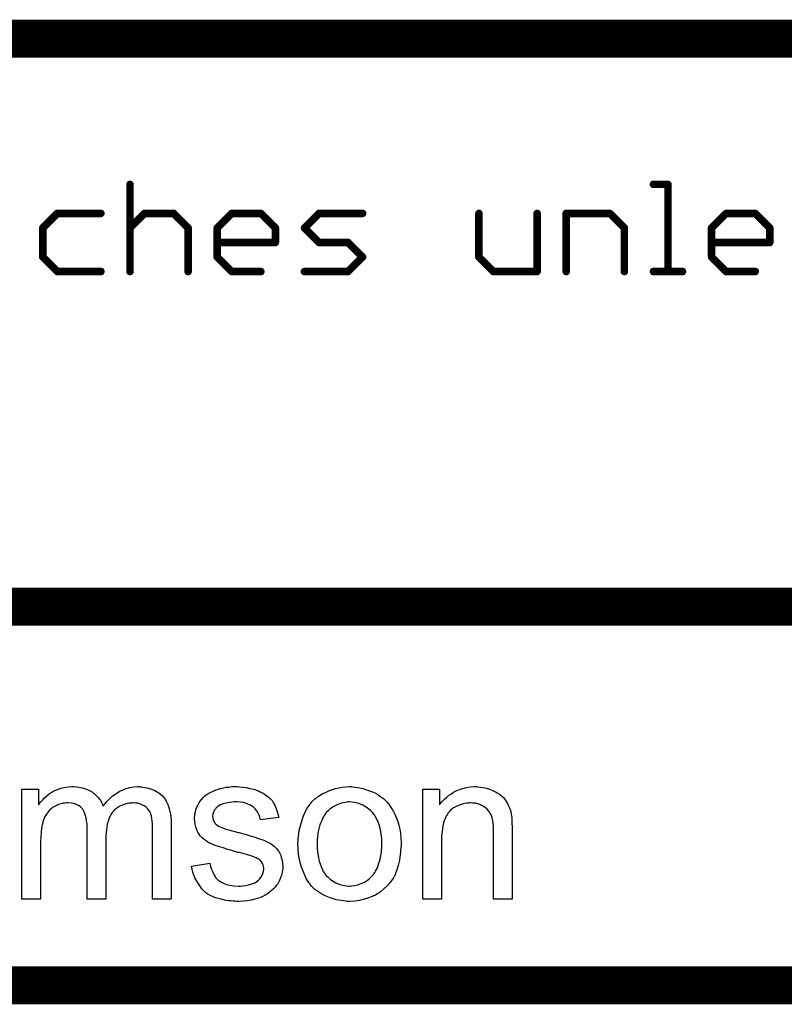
# Model space of a CAD drawing. Extents: x -1.6 to 9, y -2.8 to 5.2.
# Tile 51 of 197: x 5.467 to 5.87, y -2.81 to -2.29. Entities that reach past the tile are written whole.
import ezdxf

# ---------------------------------------------------------------- set-up
doc = ezdxf.new("R2010")
doc.units = 0
doc.layers.get('0').update_dxf_attribs({"linetype": 'CONTINUOUS'})
doc.layers.add('dfn6-15-57-c_document', color=1, linetype='CONTINUOUS')

# ---------------------------------------------------------------- blocks, each defined once
blk = doc.blocks.new('D32')
at = {"const_width": 0.001}
blk.add_lwpolyline([(-0.0005, 0, 1), (0.0005, 0, 1)], format="xyb", close=True, dxfattribs=at)
blk = doc.blocks.new('D34')
at = {"const_width": 0.002}
blk.add_lwpolyline([(-0.001, 0, 1), (0.001, 0, 1)], format="xyb", close=True, dxfattribs=at)

msp = doc.modelspace()

# ---------------------------------------------------------------- linework, layer by layer
at = {"layer": 'dfn6-15-57-c_document', "color": 1}
for points, const_width in [([(4.545, -2.3), (6.345, -2.3)], 0.02), ([(5.524765, -2.423), (5.524765, -2.376961)], 0.004), ([(5.525765, -2.376961), (5.525765, -2.376961)], 0.002), ([(5.525765, -2.376961), (5.525765, -2.376961)], 0.002), ([(5.801001, -2.376961), (5.808674, -2.376961)], 0.004), ([(5.801001, -2.375961), (5.801001, -2.375961)], 0.002), ([(5.801001, -2.375961), (5.801001, -2.375961)], 0.002), ([(5.808674, -2.423), (5.808674, -2.376961)], 0.004), ([(5.809674, -2.376961), (5.809674, -2.376961)], 0.002), ([(5.809674, -2.376961), (5.809674, -2.376961)], 0.002), ([(5.808674, -2.377961), (5.808674, -2.377961)], 0.002), ([(5.808674, -2.377961), (5.808674, -2.377961)], 0.002), ([(5.478726, -2.39998), (5.486399, -2.392307)], 0.004), ([(5.486399, -2.392307), (5.509419, -2.392307)], 0.004), ([(5.486399, -2.391307), (5.486399, -2.391307)], 0.002), ([(5.486399, -2.391307), (5.486399, -2.391307)], 0.002), ([(5.524765, -2.39998), (5.532438, -2.392307)], 0.004), ([(5.532438, -2.392307), (5.547785, -2.392307)], 0.004), ([(5.532438, -2.391307), (5.532438, -2.391307)], 0.002), ([(5.532438, -2.391307), (5.532438, -2.391307)], 0.002), ([(5.547785, -2.392307), (5.555458, -2.39998)], 0.004), ([(5.548492, -2.3916), (5.548492, -2.3916)], 0.002), ([(5.548492, -2.3916), (5.548492, -2.3916)], 0.002), ([(5.570804, -2.39998), (5.578477, -2.392307)], 0.004), ([(5.578477, -2.392307), (5.593824, -2.392307)], 0.004), ([(5.578477, -2.391307), (5.578477, -2.391307)], 0.002), ([(5.578477, -2.391307), (5.578477, -2.391307)], 0.002), ([(5.593824, -2.392307), (5.601497, -2.39998)], 0.004), ([(5.594531, -2.3916), (5.594531, -2.3916)], 0.002), ([(5.594531, -2.3916), (5.594531, -2.3916)], 0.002), ([(5.616844, -2.39998), (5.624517, -2.392307)], 0.004), ([(5.624517, -2.392307), (5.647536, -2.392307)], 0.004), ([(5.624517, -2.391307), (5.624517, -2.391307)], 0.002), ([(5.624517, -2.391307), (5.624517, -2.391307)], 0.002), ([(5.708922, -2.415327), (5.708922, -2.392307)], 0.004), ([(5.709922, -2.392307), (5.709922, -2.392307)], 0.002), ([(5.709922, -2.392307), (5.709922, -2.392307)], 0.002), ([(5.739615, -2.423), (5.739615, -2.392307)], 0.004), ([(5.740615, -2.392307), (5.740615, -2.392307)], 0.002), ([(5.740615, -2.392307), (5.740615, -2.392307)], 0.002), ([(5.754961, -2.392307), (5.777981, -2.392307)], 0.004), ([(5.754961, -2.423), (5.754961, -2.392307)], 0.004), ([(5.754961, -2.391307), (5.754961, -2.391307)], 0.002), ([(5.754961, -2.391307), (5.754961, -2.391307)], 0.002), ([(5.755961, -2.392307), (5.755961, -2.392307)], 0.002), ([(5.755961, -2.392307), (5.755961, -2.392307)], 0.002), ([(5.777981, -2.392307), (5.785654, -2.39998)], 0.004), ([(5.778688, -2.3916), (5.778688, -2.3916)], 0.002), ([(5.778688, -2.3916), (5.778688, -2.3916)], 0.002), ([(5.831693, -2.39998), (5.839367, -2.392307)], 0.004), ([(5.839367, -2.392307), (5.854713, -2.392307)], 0.004), ([(5.839367, -2.391307), (5.839367, -2.391307)], 0.002), ([(5.839367, -2.391307), (5.839367, -2.391307)], 0.002), ([(5.854713, -2.392307), (5.862386, -2.39998)], 0.004), ([(5.85542, -2.3916), (5.85542, -2.3916)], 0.002), ([(5.85542, -2.3916), (5.85542, -2.3916)], 0.002), ([(5.487106, -2.393014), (5.487106, -2.393014)], 0.002), ([(5.487106, -2.393014), (5.487106, -2.393014)], 0.002), ([(5.509419, -2.393307), (5.509419, -2.393307)], 0.002), ([(5.509419, -2.393307), (5.509419, -2.393307)], 0.002), ([(5.533145, -2.393014), (5.533145, -2.393014)], 0.002), ([(5.533145, -2.393014), (5.533145, -2.393014)], 0.002), ([(5.547785, -2.393307), (5.547785, -2.393307)], 0.002), ([(5.547785, -2.393307), (5.547785, -2.393307)], 0.002), ([(5.579185, -2.393014), (5.579185, -2.393014)], 0.002), ([(5.579185, -2.393014), (5.579185, -2.393014)], 0.002), ([(5.593824, -2.393307), (5.593824, -2.393307)], 0.002), ([(5.593824, -2.393307), (5.593824, -2.393307)], 0.002), ([(5.625224, -2.393014), (5.625224, -2.393014)], 0.002), ([(5.625224, -2.393014), (5.625224, -2.393014)], 0.002), ([(5.647536, -2.393307), (5.647536, -2.393307)], 0.002), ([(5.647536, -2.393307), (5.647536, -2.393307)], 0.002), ([(5.777981, -2.393307), (5.777981, -2.393307)], 0.002), ([(5.777981, -2.393307), (5.777981, -2.393307)], 0.002), ([(5.840074, -2.393014), (5.840074, -2.393014)], 0.002), ([(5.840074, -2.393014), (5.840074, -2.393014)], 0.002), ([(5.854713, -2.393307), (5.854713, -2.393307)], 0.002), ([(5.854713, -2.393307), (5.854713, -2.393307)], 0.002), ([(5.478726, -2.415327), (5.478726, -2.39998)], 0.004), ([(5.478019, -2.399273), (5.478019, -2.399273)], 0.002), ([(5.478019, -2.399273), (5.478019, -2.399273)], 0.002), ([(5.479726, -2.39998), (5.479726, -2.39998)], 0.002), ([(5.479726, -2.39998), (5.479726, -2.39998)], 0.002), ([(5.524058, -2.399273), (5.524058, -2.399273)], 0.002), ([(5.524058, -2.399273), (5.524058, -2.399273)], 0.002), ([(5.555458, -2.423), (5.555458, -2.39998)], 0.004), ([(5.554751, -2.400688), (5.554751, -2.400688)], 0.002), ([(5.554751, -2.400688), (5.554751, -2.400688)], 0.002), ([(5.556458, -2.39998), (5.556458, -2.39998)], 0.002), ([(5.556458, -2.39998), (5.556458, -2.39998)], 0.002), ([(5.570804, -2.415327), (5.570804, -2.39998)], 0.004), ([(5.570097, -2.399273), (5.570097, -2.399273)], 0.002), ([(5.570097, -2.399273), (5.570097, -2.399273)], 0.002), ([(5.571804, -2.39998), (5.571804, -2.39998)], 0.002), ([(5.571804, -2.39998), (5.571804, -2.39998)], 0.002), ([(5.601497, -2.407654), (5.601497, -2.39998)], 0.004), ([(5.60079, -2.400688), (5.60079, -2.400688)], 0.002), ([(5.60079, -2.400688), (5.60079, -2.400688)], 0.002), ([(5.602497, -2.39998), (5.602497, -2.39998)], 0.002), ([(5.602497, -2.39998), (5.602497, -2.39998)], 0.002), ([(5.616844, -2.39998), (5.624517, -2.407654)], 0.004), ([(5.616137, -2.399273), (5.616137, -2.399273)], 0.002), ([(5.616137, -2.399273), (5.616137, -2.399273)], 0.002), ([(5.617551, -2.399273), (5.617551, -2.399273)], 0.002), ([(5.617551, -2.399273), (5.617551, -2.399273)], 0.002), ([(5.785654, -2.423), (5.785654, -2.39998)], 0.004), ([(5.784947, -2.400688), (5.784947, -2.400688)], 0.002), ([(5.784947, -2.400688), (5.784947, -2.400688)], 0.002), ([(5.786654, -2.39998), (5.786654, -2.39998)], 0.002), ([(5.786654, -2.39998), (5.786654, -2.39998)], 0.002), ([(5.831693, -2.415327), (5.831693, -2.39998)], 0.004), ([(5.830986, -2.399273), (5.830986, -2.399273)], 0.002), ([(5.830986, -2.399273), (5.830986, -2.399273)], 0.002), ([(5.832693, -2.39998), (5.832693, -2.39998)], 0.002), ([(5.832693, -2.39998), (5.832693, -2.39998)], 0.002), ([(5.862386, -2.407654), (5.862386, -2.39998)], 0.004), ([(5.861679, -2.400688), (5.861679, -2.400688)], 0.002), ([(5.861679, -2.400688), (5.861679, -2.400688)], 0.002), ([(5.863386, -2.39998), (5.863386, -2.39998)], 0.002), ([(5.863386, -2.39998), (5.863386, -2.39998)], 0.002), ([(5.570804, -2.407654), (5.601497, -2.407654)], 0.004), ([(5.570804, -2.406654), (5.570804, -2.406654)], 0.002), ([(5.570804, -2.406654), (5.570804, -2.406654)], 0.002), ([(5.600497, -2.407654), (5.600497, -2.407654)], 0.002), ([(5.600497, -2.407654), (5.600497, -2.407654)], 0.002), ([(5.624517, -2.407654), (5.639863, -2.407654)], 0.004), ([(5.62381, -2.408361), (5.62381, -2.408361)], 0.002), ([(5.62381, -2.408361), (5.62381, -2.408361)], 0.002), ([(5.624517, -2.406654), (5.624517, -2.406654)], 0.002), ([(5.624517, -2.406654), (5.624517, -2.406654)], 0.002), ([(5.639863, -2.407654), (5.647536, -2.415327)], 0.004), ([(5.64057, -2.406947), (5.64057, -2.406947)], 0.002), ([(5.64057, -2.406947), (5.64057, -2.406947)], 0.002), ([(5.831693, -2.407654), (5.862386, -2.407654)], 0.004), ([(5.831693, -2.406654), (5.831693, -2.406654)], 0.002), ([(5.831693, -2.406654), (5.831693, -2.406654)], 0.002), ([(5.861386, -2.407654), (5.861386, -2.407654)], 0.002), ([(5.861386, -2.407654), (5.861386, -2.407654)], 0.002), ([(5.601497, -2.408654), (5.601497, -2.408654)], 0.002), ([(5.601497, -2.408654), (5.601497, -2.408654)], 0.002), ([(5.639863, -2.408654), (5.639863, -2.408654)], 0.002), ([(5.639863, -2.408654), (5.639863, -2.408654)], 0.002), ([(5.862386, -2.408654), (5.862386, -2.408654)], 0.002), ([(5.862386, -2.408654), (5.862386, -2.408654)], 0.002), ([(5.478726, -2.415327), (5.486399, -2.423)], 0.004), ([(5.477726, -2.415327), (5.477726, -2.415327)], 0.002), ([(5.477726, -2.415327), (5.477726, -2.415327)], 0.002), ([(5.479433, -2.41462), (5.479433, -2.41462)], 0.002), ([(5.479433, -2.41462), (5.479433, -2.41462)], 0.002), ([(5.570804, -2.415327), (5.578477, -2.423)], 0.004), ([(5.569804, -2.415327), (5.569804, -2.415327)], 0.002), ([(5.569804, -2.415327), (5.569804, -2.415327)], 0.002), ([(5.571511, -2.41462), (5.571511, -2.41462)], 0.002), ([(5.571511, -2.41462), (5.571511, -2.41462)], 0.002), ([(5.639863, -2.423), (5.647536, -2.415327)], 0.004), ([(5.646829, -2.416034), (5.646829, -2.416034)], 0.002), ([(5.646829, -2.416034), (5.646829, -2.416034)], 0.002), ([(5.648244, -2.416034), (5.648244, -2.416034)], 0.002), ([(5.648244, -2.416034), (5.648244, -2.416034)], 0.002), ([(5.708922, -2.415327), (5.716595, -2.423)], 0.004), ([(5.707922, -2.415327), (5.707922, -2.415327)], 0.002), ([(5.707922, -2.415327), (5.707922, -2.415327)], 0.002), ([(5.709629, -2.41462), (5.709629, -2.41462)], 0.002), ([(5.709629, -2.41462), (5.709629, -2.41462)], 0.002), ([(5.831693, -2.415327), (5.839367, -2.423)], 0.004), ([(5.830693, -2.415327), (5.830693, -2.415327)], 0.002), ([(5.830693, -2.415327), (5.830693, -2.415327)], 0.002), ([(5.832401, -2.41462), (5.832401, -2.41462)], 0.002), ([(5.832401, -2.41462), (5.832401, -2.41462)], 0.002), ([(5.486399, -2.423), (5.509419, -2.423)], 0.004), ([(5.485692, -2.423707), (5.485692, -2.423707)], 0.002), ([(5.485692, -2.423707), (5.485692, -2.423707)], 0.002), ([(5.486399, -2.422), (5.486399, -2.422)], 0.002), ([(5.486399, -2.422), (5.486399, -2.422)], 0.002), ([(5.509419, -2.424), (5.509419, -2.424)], 0.002), ([(5.509419, -2.424), (5.509419, -2.424)], 0.002), ([(5.523765, -2.423), (5.523765, -2.423)], 0.002), ([(5.523765, -2.423), (5.523765, -2.423)], 0.002), ([(5.554458, -2.423), (5.554458, -2.423)], 0.002), ([(5.554458, -2.423), (5.554458, -2.423)], 0.002), ([(5.578477, -2.423), (5.593824, -2.423)], 0.004), ([(5.57777, -2.423707), (5.57777, -2.423707)], 0.002), ([(5.57777, -2.423707), (5.57777, -2.423707)], 0.002), ([(5.578477, -2.422), (5.578477, -2.422)], 0.002), ([(5.578477, -2.422), (5.578477, -2.422)], 0.002), ([(5.593824, -2.424), (5.593824, -2.424)], 0.002), ([(5.593824, -2.424), (5.593824, -2.424)], 0.002), ([(5.616844, -2.423), (5.639863, -2.423)], 0.004), ([(5.616844, -2.422), (5.616844, -2.422)], 0.002), ([(5.616844, -2.422), (5.616844, -2.422)], 0.002), ([(5.639156, -2.422293), (5.639156, -2.422293)], 0.002), ([(5.639156, -2.422293), (5.639156, -2.422293)], 0.002), ([(5.639863, -2.424), (5.639863, -2.424)], 0.002), ([(5.639863, -2.424), (5.639863, -2.424)], 0.002), ([(5.716595, -2.423), (5.739615, -2.423)], 0.004), ([(5.715888, -2.423707), (5.715888, -2.423707)], 0.002), ([(5.715888, -2.423707), (5.715888, -2.423707)], 0.002), ([(5.716595, -2.422), (5.716595, -2.422)], 0.002), ([(5.716595, -2.422), (5.716595, -2.422)], 0.002), ([(5.738615, -2.423), (5.738615, -2.423)], 0.002), ([(5.738615, -2.423), (5.738615, -2.423)], 0.002), ([(5.739615, -2.424), (5.739615, -2.424)], 0.002), ([(5.739615, -2.424), (5.739615, -2.424)], 0.002), ([(5.753961, -2.423), (5.753961, -2.423)], 0.002), ([(5.753961, -2.423), (5.753961, -2.423)], 0.002), ([(5.784654, -2.423), (5.784654, -2.423)], 0.002), ([(5.784654, -2.423), (5.784654, -2.423)], 0.002), ([(5.801001, -2.423), (5.816347, -2.423)], 0.004), ([(5.801001, -2.422), (5.801001, -2.422)], 0.002), ([(5.801001, -2.422), (5.801001, -2.422)], 0.002), ([(5.807674, -2.423), (5.807674, -2.423)], 0.002), ([(5.807674, -2.423), (5.807674, -2.423)], 0.002), ([(5.816347, -2.424), (5.816347, -2.424)], 0.002), ([(5.816347, -2.424), (5.816347, -2.424)], 0.002), ([(5.839367, -2.423), (5.854713, -2.423)], 0.004), ([(5.838659, -2.423707), (5.838659, -2.423707)], 0.002), ([(5.838659, -2.423707), (5.838659, -2.423707)], 0.002), ([(5.839367, -2.422), (5.839367, -2.422)], 0.002), ([(5.839367, -2.422), (5.839367, -2.422)], 0.002), ([(5.854713, -2.424), (5.854713, -2.424)], 0.002), ([(5.854713, -2.424), (5.854713, -2.424)], 0.002), ([(4.565, -2.6), (6.345, -2.6)], 0.02), ([(4.545, -2.8), (6.345, -2.8)], 0.02)]:
    msp.add_lwpolyline(points, dxfattribs=dict(at, const_width=const_width))
at = {"layer": 'dfn6-15-57-c_document', "color": 1, "const_width": 0.002}
for points in [[(5.525765, -2.376961, 1), (5.523765, -2.376961)], [(5.801001, -2.375961, 1), (5.801001, -2.377961)], [(5.809674, -2.376961, 1), (5.807674, -2.376961)], [(5.808674, -2.377961, 1), (5.808674, -2.375961)], [(5.486399, -2.391307, 1), (5.486399, -2.393307)], [(5.487106, -2.393014, 1), (5.485692, -2.3916)], [(5.509419, -2.393307, 1), (5.509419, -2.391307)], [(5.532438, -2.391307, 1), (5.532438, -2.393307)], [(5.533145, -2.393014, 1), (5.531731, -2.3916)], [(5.548492, -2.3916, 1), (5.547078, -2.393014)], [(5.547785, -2.393307, 1), (5.547785, -2.391307)], [(5.578477, -2.391307, 1), (5.578477, -2.393307)], [(5.579185, -2.393014, 0.999854), (5.57777, -2.3916)], [(5.594531, -2.3916, 1), (5.593117, -2.393014)], [(5.593824, -2.393307, 1), (5.593824, -2.391307)], [(5.624517, -2.391307, 1), (5.624517, -2.393307)], [(5.625224, -2.393014, 1), (5.62381, -2.3916)], [(5.647536, -2.393307, 1), (5.647536, -2.391307)], [(5.709922, -2.392307, 1), (5.707922, -2.392307)], [(5.740615, -2.392307, 1), (5.738615, -2.392307)], [(5.755961, -2.392307, 1), (5.753961, -2.392307)], [(5.754961, -2.391307, 1), (5.754961, -2.393307)], [(5.778688, -2.3916, 1), (5.777274, -2.393014)], [(5.777981, -2.393307, 1), (5.777981, -2.391307)], [(5.839367, -2.391307, 1), (5.839367, -2.393307)], [(5.840074, -2.393014, 0.999854), (5.838659, -2.3916)], [(5.85542, -2.3916, 1), (5.854006, -2.393014)], [(5.854713, -2.393307, 1), (5.854713, -2.391307)], [(5.478019, -2.399273, 1.000854), (5.479433, -2.400688)], [(5.479726, -2.39998, 1), (5.477726, -2.39998)], [(5.524058, -2.399273, 1.000854), (5.525472, -2.400688)], [(5.556458, -2.39998, 1), (5.554458, -2.39998)], [(5.554751, -2.400688, 0.999854), (5.556165, -2.399273)], [(5.570097, -2.399273, 1.000854), (5.571511, -2.400688)], [(5.571804, -2.39998, 1), (5.569804, -2.39998)], [(5.602497, -2.39998, 1), (5.600497, -2.39998)], [(5.60079, -2.400688, 0.999854), (5.602204, -2.399273)], [(5.616137, -2.399273, 1.000854), (5.617551, -2.400688)], [(5.617551, -2.399273, 0.999854), (5.616137, -2.400688)], [(5.786654, -2.39998, 1), (5.784654, -2.39998)], [(5.784947, -2.400688, 0.999854), (5.786361, -2.399273)], [(5.832693, -2.39998, 1), (5.830693, -2.39998)], [(5.830986, -2.399273, 1), (5.832401, -2.400688)], [(5.863386, -2.39998, 1), (5.861386, -2.39998)], [(5.861679, -2.400688, 0.999854), (5.863093, -2.399273)], [(5.570804, -2.406654, 1), (5.570804, -2.408654)], [(5.600497, -2.407654, 1), (5.602497, -2.407654)], [(5.601497, -2.408654, 1), (5.601497, -2.406654)], [(5.624517, -2.406654, 1), (5.624517, -2.408654)], [(5.62381, -2.408361, 1), (5.625224, -2.406947)], [(5.64057, -2.406947, 1), (5.639156, -2.408361)], [(5.639863, -2.408654, 1), (5.639863, -2.406654)], [(5.831693, -2.406654, 1), (5.831693, -2.408654)], [(5.861386, -2.407654, 1), (5.863386, -2.407654)], [(5.862386, -2.408654, 1), (5.862386, -2.406654)], [(5.479433, -2.41462, 1), (5.478019, -2.416034)], [(5.477726, -2.415327, 1), (5.479726, -2.415327)], [(5.571511, -2.41462, 1), (5.570097, -2.416034)], [(5.569804, -2.415327, 1), (5.571804, -2.415327)], [(5.648244, -2.416034, 0.999854), (5.646829, -2.41462)], [(5.646829, -2.416034, 1.000854), (5.648244, -2.41462)], [(5.709629, -2.41462, 1), (5.708215, -2.416034)], [(5.707922, -2.415327, 1), (5.709922, -2.415327)], [(5.832401, -2.41462, 1.000854), (5.830986, -2.416034)], [(5.830693, -2.415327, 1), (5.832693, -2.415327)], [(5.486399, -2.422, 1), (5.486399, -2.424)], [(5.485692, -2.423707, 1), (5.487106, -2.422293)], [(5.509419, -2.424, 1), (5.509419, -2.422)], [(5.523765, -2.423, 1), (5.525765, -2.423)], [(5.554458, -2.423, 1), (5.556458, -2.423)], [(5.578477, -2.422, 1), (5.578477, -2.424)], [(5.57777, -2.423707, 1.000854), (5.579185, -2.422293)], [(5.593824, -2.424, 1), (5.593824, -2.422)], [(5.616844, -2.422, 1), (5.616844, -2.424)], [(5.639156, -2.422293, 1), (5.64057, -2.423707)], [(5.639863, -2.424, 1), (5.639863, -2.422)], [(5.716595, -2.422, 1), (5.716595, -2.424)], [(5.715888, -2.423707, 1), (5.717302, -2.422293)], [(5.738615, -2.423, 1), (5.740615, -2.423)], [(5.739615, -2.424, 1), (5.739615, -2.422)], [(5.753961, -2.423, 1), (5.755961, -2.423)], [(5.784654, -2.423, 1), (5.786654, -2.423)], [(5.801001, -2.422, 1), (5.801001, -2.424)], [(5.807674, -2.423, 1), (5.809674, -2.423)], [(5.816347, -2.424, 1), (5.816347, -2.422)], [(5.839367, -2.422, 1), (5.839367, -2.424)], [(5.838659, -2.423707, 1.000854), (5.840074, -2.422293)], [(5.854713, -2.424, 1), (5.854713, -2.422)]]:
    msp.add_lwpolyline(points, format="xyb", dxfattribs=at)
at = {"layer": 'dfn6-15-57-c_document', "color": 1}
for points in [[(5.530007, -2.695157), (5.530817, -2.695157), (5.531627, -2.695273), (5.533594, -2.69562), (5.535676, -2.696199), (5.537875, -2.697124), (5.540073, -2.698281), (5.541924, -2.699901), (5.542156, -2.700132), (5.542618, -2.700827), (5.543428, -2.701868), (5.543775, -2.702678), (5.544238, -2.703488), (5.544701, -2.704529), (5.545048, -2.70557), (5.545511, -2.706727), (5.545858, -2.708116), (5.546089, -2.709504), (5.546321, -2.711124), (5.546552, -2.712744), (5.546552, -2.714595), (5.546552, -2.754396), (5.536718, -2.754396), (5.536718, -2.71795), (5.536718, -2.717834), (5.536718, -2.717719), (5.536718, -2.717025), (5.536718, -2.715983), (5.536602, -2.714711), (5.536486, -2.713322), (5.536371, -2.711934), (5.536139, -2.710545), (5.535792, -2.709504), (5.535792, -2.709388), (5.535561, -2.709041), (5.535329, -2.708579), (5.534982, -2.708), (5.534519, -2.707306), (5.533941, -2.706612), (5.533247, -2.705917), (5.532321, -2.705223), (5.532205, -2.705108), (5.531858, -2.704992), (5.531395, -2.70476), (5.530586, -2.704413), (5.529776, -2.704066), (5.528734, -2.703835), (5.527693, -2.703719), (5.52642, -2.703603), (5.525842, -2.703603), (5.525379, -2.703719), (5.524222, -2.703835), (5.522834, -2.704066), (5.521214, -2.704645), (5.519478, -2.705339), (5.517743, -2.70638), (5.516123, -2.707769), (5.516007, -2.708), (5.515545, -2.708579), (5.51485, -2.709504), (5.514156, -2.710892), (5.513346, -2.712744), (5.512768, -2.714942), (5.512305, -2.717603), (5.512074, -2.720727), (5.512074, -2.754396), (5.502239, -2.754396), (5.502239, -2.716793), (5.502239, -2.716677), (5.502239, -2.716446), (5.502239, -2.716215), (5.502239, -2.715752), (5.502123, -2.714479), (5.501892, -2.713091), (5.501661, -2.711471), (5.501198, -2.709851), (5.500619, -2.708347), (5.499809, -2.706959), (5.499694, -2.706843), (5.499347, -2.70638), (5.498768, -2.705917), (5.497958, -2.705223), (5.496917, -2.704645), (5.495529, -2.704066), (5.493909, -2.703719), (5.491942, -2.703603), (5.491248, -2.703603), (5.490438, -2.703719), (5.489512, -2.703835), (5.488355, -2.704182), (5.486967, -2.704529), (5.485694, -2.705108), (5.484306, -2.705802), (5.48419, -2.705917), (5.483727, -2.706265), (5.483149, -2.706727), (5.482339, -2.707421), (5.481529, -2.708347), (5.480719, -2.709504), (5.479909, -2.710777), (5.479215, -2.712281), (5.479099, -2.712512), (5.478983, -2.713091), (5.478752, -2.714016), (5.478405, -2.715289), (5.478058, -2.717025), (5.477826, -2.719107), (5.477711, -2.721537), (5.477595, -2.724314), (5.477595, -2.754396), (5.467761, -2.754396), (5.467761, -2.696314), (5.476554, -2.696314), (5.476554, -2.704645), (5.476669, -2.704413), (5.477016, -2.70395), (5.477711, -2.703141), (5.478521, -2.702215), (5.479562, -2.701058), (5.480835, -2.699901), (5.482223, -2.698744), (5.483843, -2.697703), (5.484074, -2.697587), (5.484653, -2.69724), (5.485578, -2.696893), (5.486851, -2.696314), (5.488355, -2.695852), (5.490091, -2.695504), (5.492057, -2.695157), (5.49414, -2.695042), (5.495181, -2.695042), (5.496454, -2.695157), (5.497842, -2.695389), (5.499578, -2.695736), (5.501314, -2.696199), (5.503049, -2.696893), (5.504669, -2.697818), (5.5049, -2.697934), (5.505363, -2.698281), (5.506057, -2.69886), (5.506983, -2.699785), (5.507908, -2.700827), (5.50895, -2.702099), (5.509875, -2.703603), (5.510569, -2.705339), (5.510685, -2.705223), (5.510917, -2.704876), (5.511264, -2.704413), (5.511842, -2.703719), (5.512536, -2.702909), (5.513346, -2.702099), (5.514272, -2.701174), (5.515429, -2.700132), (5.516702, -2.699207), (5.517974, -2.698281), (5.519478, -2.697471), (5.521098, -2.696661), (5.522834, -2.695967), (5.524685, -2.695504), (5.526536, -2.695157), (5.528619, -2.695042), (5.529429, -2.695042), (5.530007, -2.695157)], [(5.582535, -2.695157), (5.58427, -2.695273), (5.586122, -2.695504), (5.588088, -2.695967), (5.590171, -2.69643), (5.592138, -2.697124), (5.592254, -2.697124), (5.592369, -2.69724), (5.592948, -2.697471), (5.593873, -2.697934), (5.59503, -2.698513), (5.596303, -2.699323), (5.597576, -2.700248), (5.598733, -2.701289), (5.599774, -2.702446), (5.59989, -2.702562), (5.600121, -2.703025), (5.600584, -2.703835), (5.601163, -2.70476), (5.601741, -2.706149), (5.60232, -2.707653), (5.602782, -2.709388), (5.603245, -2.711355), (5.593642, -2.712628), (5.593642, -2.712397), (5.593526, -2.711934), (5.593295, -2.711124), (5.592948, -2.710083), (5.592369, -2.709041), (5.591675, -2.707884), (5.590865, -2.706727), (5.589708, -2.705686), (5.589593, -2.70557), (5.58913, -2.705339), (5.588436, -2.704876), (5.587394, -2.704413), (5.586237, -2.70395), (5.584733, -2.703488), (5.582882, -2.703256), (5.580915, -2.703141), (5.579758, -2.703141), (5.578601, -2.703256), (5.577097, -2.703372), (5.575593, -2.703719), (5.573973, -2.704066), (5.572469, -2.704645), (5.571196, -2.705455), (5.571081, -2.70557), (5.570734, -2.705802), (5.570271, -2.706265), (5.569808, -2.706959), (5.569229, -2.707653), (5.568767, -2.708579), (5.568419, -2.70962), (5.568304, -2.710661), (5.568304, -2.710777), (5.568304, -2.711008), (5.568419, -2.711355), (5.568419, -2.711818), (5.568767, -2.712975), (5.569461, -2.714132), (5.569577, -2.714248), (5.569692, -2.714363), (5.569924, -2.714711), (5.570386, -2.715058), (5.570849, -2.715405), (5.571543, -2.715868), (5.572353, -2.716215), (5.573279, -2.716677), (5.573395, -2.716677), (5.573626, -2.716793), (5.574089, -2.716909), (5.574899, -2.717256), (5.576056, -2.717603), (5.57756, -2.71795), (5.578485, -2.718297), (5.579527, -2.718529), (5.580684, -2.718876), (5.581956, -2.719223), (5.582072, -2.719223), (5.582419, -2.719339), (5.582998, -2.719454), (5.583692, -2.719686), (5.584502, -2.719917), (5.585543, -2.720148), (5.587741, -2.720843), (5.590171, -2.721537), (5.592601, -2.722347), (5.594799, -2.723157), (5.595725, -2.723504), (5.596535, -2.723851), (5.596766, -2.723967), (5.597229, -2.724198), (5.597923, -2.724545), (5.598964, -2.725124), (5.600006, -2.725818), (5.601047, -2.726743), (5.602088, -2.727785), (5.603014, -2.728942), (5.60313, -2.729057), (5.603361, -2.72952), (5.603824, -2.730214), (5.604287, -2.731256), (5.604634, -2.732528), (5.605096, -2.733917), (5.605328, -2.735537), (5.605444, -2.737388), (5.605444, -2.737619), (5.605444, -2.738198), (5.605328, -2.739123), (5.605096, -2.740396), (5.604749, -2.741784), (5.604171, -2.743289), (5.603477, -2.745024), (5.602551, -2.746644), (5.602435, -2.746875), (5.601972, -2.747338), (5.601394, -2.748148), (5.600468, -2.749073), (5.599196, -2.750115), (5.597807, -2.751272), (5.596188, -2.752313), (5.594221, -2.753354), (5.594105, -2.753354), (5.593989, -2.75347), (5.593295, -2.753702), (5.592138, -2.754049), (5.590634, -2.754511), (5.588783, -2.754974), (5.5867, -2.755321), (5.584502, -2.755553), (5.581956, -2.755668), (5.580915, -2.755668), (5.580105, -2.755553), (5.57918, -2.755553), (5.578023, -2.755437), (5.576866, -2.755321), (5.575593, -2.75509), (5.572816, -2.754511), (5.569924, -2.753702), (5.567147, -2.752544), (5.565874, -2.75185), (5.564717, -2.75104), (5.564601, -2.750925), (5.564486, -2.750809), (5.563792, -2.750115), (5.56275, -2.749073), (5.561593, -2.747454), (5.56032, -2.745487), (5.559048, -2.743173), (5.558007, -2.74028), (5.557197, -2.737041), (5.566915, -2.735537), (5.566915, -2.735652), (5.566915, -2.735768), (5.567147, -2.736462), (5.567378, -2.737619), (5.567841, -2.738892), (5.568419, -2.74028), (5.569114, -2.741784), (5.570155, -2.743289), (5.571428, -2.744561), (5.571659, -2.744677), (5.572122, -2.745024), (5.573047, -2.745487), (5.574204, -2.746065), (5.575709, -2.746644), (5.577444, -2.747107), (5.579527, -2.747454), (5.581956, -2.747569), (5.583113, -2.747569), (5.58427, -2.747454), (5.585775, -2.747222), (5.587394, -2.746875), (5.58913, -2.746412), (5.590634, -2.745834), (5.592022, -2.744908), (5.592138, -2.744793), (5.592601, -2.744445), (5.593064, -2.743867), (5.593758, -2.743057), (5.594336, -2.742131), (5.594915, -2.740974), (5.595262, -2.739818), (5.595378, -2.738429), (5.595378, -2.738313), (5.595378, -2.737851), (5.595262, -2.737272), (5.59503, -2.736462), (5.594683, -2.735652), (5.594105, -2.734842), (5.593411, -2.733917), (5.592369, -2.733223), (5.592254, -2.733107), (5.591907, -2.732991), (5.591328, -2.732644), (5.590403, -2.732297), (5.589014, -2.731834), (5.588204, -2.731487), (5.587279, -2.731256), (5.586237, -2.730909), (5.58508, -2.730561), (5.583808, -2.730214), (5.582303, -2.729867), (5.582188, -2.729867), (5.581841, -2.729752), (5.581262, -2.729636), (5.580568, -2.729405), (5.579642, -2.729173), (5.578601, -2.728826), (5.576403, -2.728247), (5.573857, -2.727438), (5.571428, -2.726743), (5.569114, -2.725934), (5.568072, -2.725471), (5.567262, -2.725124), (5.567031, -2.725008), (5.566568, -2.724776), (5.565874, -2.724314), (5.564949, -2.723735), (5.563907, -2.722925), (5.562866, -2.722), (5.561825, -2.720958), (5.560899, -2.719686), (5.560783, -2.71957), (5.560552, -2.719107), (5.560205, -2.718297), (5.559858, -2.717372), (5.559511, -2.716215), (5.559163, -2.714826), (5.558932, -2.713438), (5.558816, -2.711818), (5.558816, -2.711587), (5.558816, -2.711124), (5.558932, -2.71043), (5.559048, -2.709388), (5.559279, -2.708347), (5.559511, -2.707074), (5.559973, -2.705917), (5.560552, -2.704645), (5.560668, -2.704529), (5.560899, -2.704066), (5.561246, -2.703488), (5.561825, -2.702678), (5.562519, -2.701868), (5.563329, -2.700827), (5.564254, -2.699901), (5.565411, -2.699091), (5.565527, -2.698975), (5.565874, -2.69886), (5.566337, -2.698513), (5.567031, -2.698166), (5.567957, -2.697703), (5.568998, -2.69724), (5.570271, -2.696777), (5.571659, -2.696314), (5.571891, -2.696199), (5.572353, -2.696083), (5.573163, -2.695852), (5.574204, -2.69562), (5.575477, -2.695389), (5.576866, -2.695273), (5.578485, -2.695042), (5.581262, -2.695042), (5.582535, -2.695157)], [(5.642583, -2.695157), (5.643624, -2.695273), (5.644782, -2.695504), (5.646054, -2.695736), (5.647558, -2.695967), (5.650682, -2.697008), (5.652302, -2.697587), (5.653922, -2.698397), (5.655542, -2.699207), (5.657161, -2.700364), (5.658666, -2.701521), (5.66017, -2.702909), (5.660285, -2.703025), (5.660517, -2.703256), (5.660864, -2.703719), (5.661327, -2.704298), (5.661905, -2.705108), (5.662599, -2.706149), (5.663293, -2.707306), (5.663988, -2.708579), (5.664682, -2.709967), (5.665376, -2.711702), (5.66607, -2.713438), (5.666649, -2.715405), (5.667112, -2.717487), (5.667459, -2.719686), (5.66769, -2.722), (5.667806, -2.724545), (5.667806, -2.724661), (5.667806, -2.725008), (5.667806, -2.725586), (5.667806, -2.726396), (5.66769, -2.727322), (5.667574, -2.728479), (5.667574, -2.729636), (5.667343, -2.730909), (5.666996, -2.733801), (5.666302, -2.736694), (5.665492, -2.739586), (5.664335, -2.742247), (5.664335, -2.742363), (5.664219, -2.742479), (5.663988, -2.742826), (5.663756, -2.743289), (5.662946, -2.744445), (5.661905, -2.745834), (5.660517, -2.747454), (5.658781, -2.749073), (5.656814, -2.750693), (5.6545, -2.752197), (5.654385, -2.752197), (5.654269, -2.752313), (5.653922, -2.752544), (5.653343, -2.752776), (5.652765, -2.753007), (5.652071, -2.753239), (5.650335, -2.753933), (5.648368, -2.754511), (5.645939, -2.75509), (5.643393, -2.755553), (5.640616, -2.755668), (5.639459, -2.755668), (5.638534, -2.755553), (5.637492, -2.755437), (5.636335, -2.755206), (5.634947, -2.754974), (5.633559, -2.754743), (5.630435, -2.753817), (5.628699, -2.753123), (5.627079, -2.752429), (5.62546, -2.751503), (5.62384, -2.750462), (5.622336, -2.749305), (5.620832, -2.747916), (5.620716, -2.747801), (5.620484, -2.747569), (5.620137, -2.747107), (5.619675, -2.746412), (5.619096, -2.745602), (5.618518, -2.744677), (5.617823, -2.74352), (5.617129, -2.742131), (5.616435, -2.740627), (5.615741, -2.738892), (5.615162, -2.737041), (5.614584, -2.735074), (5.614121, -2.732876), (5.613774, -2.730561), (5.613542, -2.728016), (5.613427, -2.725355), (5.613427, -2.725124), (5.613427, -2.724661), (5.613542, -2.723851), (5.613542, -2.722694), (5.613658, -2.721421), (5.61389, -2.719801), (5.614121, -2.718182), (5.614584, -2.71633), (5.615047, -2.714479), (5.615625, -2.712512), (5.616319, -2.71043), (5.617245, -2.708463), (5.618171, -2.706612), (5.619443, -2.70476), (5.620716, -2.703025), (5.622336, -2.701521), (5.622451, -2.701405), (5.622683, -2.701289), (5.623146, -2.700942), (5.623724, -2.700479), (5.624418, -2.700017), (5.625344, -2.699438), (5.62627, -2.69886), (5.627426, -2.698281), (5.628699, -2.697703), (5.630088, -2.697124), (5.633212, -2.696083), (5.636798, -2.695273), (5.638649, -2.695157), (5.640616, -2.695042), (5.641773, -2.695042), (5.642583, -2.695157)], [(5.708417, -2.695157), (5.709689, -2.695273), (5.711193, -2.695504), (5.712813, -2.695852), (5.714549, -2.696314), (5.716168, -2.697008), (5.7164, -2.697124), (5.716863, -2.697356), (5.717672, -2.697703), (5.718598, -2.698281), (5.719755, -2.698975), (5.720796, -2.699901), (5.721838, -2.700827), (5.722763, -2.701984), (5.722879, -2.702099), (5.72311, -2.702562), (5.723458, -2.703141), (5.724036, -2.70395), (5.724499, -2.705108), (5.724962, -2.706265), (5.72554, -2.707653), (5.725887, -2.709157), (5.725887, -2.709273), (5.726003, -2.709735), (5.726119, -2.71043), (5.726234, -2.711355), (5.726234, -2.712744), (5.72635, -2.714363), (5.726466, -2.71633), (5.726466, -2.71876), (5.726466, -2.754396), (5.716631, -2.754396), (5.716631, -2.719223), (5.716631, -2.719107), (5.716631, -2.718992), (5.716631, -2.718182), (5.716631, -2.71714), (5.716516, -2.715868), (5.7164, -2.714363), (5.716168, -2.712859), (5.715821, -2.711471), (5.715474, -2.710198), (5.715474, -2.710083), (5.715243, -2.709735), (5.714896, -2.709157), (5.714549, -2.708463), (5.71397, -2.707769), (5.713276, -2.706959), (5.71235, -2.706149), (5.711309, -2.705455), (5.711193, -2.705339), (5.710846, -2.705108), (5.710152, -2.704876), (5.709342, -2.704529), (5.708417, -2.704182), (5.70726, -2.703835), (5.705871, -2.703719), (5.704483, -2.703603), (5.703904, -2.703603), (5.703441, -2.703719), (5.702284, -2.703835), (5.70078, -2.704066), (5.69916, -2.704645), (5.697309, -2.705339), (5.695458, -2.706265), (5.693723, -2.707653), (5.693491, -2.707884), (5.693028, -2.708463), (5.692681, -2.708926), (5.692334, -2.709504), (5.691871, -2.710198), (5.691524, -2.711008), (5.691061, -2.711934), (5.690599, -2.713091), (5.690252, -2.714363), (5.689904, -2.715752), (5.689673, -2.717256), (5.689442, -2.718876), (5.68921, -2.720843), (5.68921, -2.72281), (5.68921, -2.754396), (5.679376, -2.754396), (5.679376, -2.696314), (5.688169, -2.696314), (5.688169, -2.704645), (5.688285, -2.704529), (5.688516, -2.704182), (5.688863, -2.703719), (5.689326, -2.703141), (5.69002, -2.702446), (5.69083, -2.701637), (5.691756, -2.700711), (5.692913, -2.699785), (5.69407, -2.698975), (5.695458, -2.69805), (5.696962, -2.69724), (5.698582, -2.696546), (5.700433, -2.695967), (5.702284, -2.695504), (5.704367, -2.695157), (5.706565, -2.695042), (5.707491, -2.695042), (5.708417, -2.695157)], [(5.640616, -2.703141), (5.639922, -2.703141), (5.639344, -2.703256), (5.638071, -2.703372), (5.636335, -2.703835), (5.634368, -2.704529), (5.632286, -2.705455), (5.630319, -2.706843), (5.629278, -2.707769), (5.628352, -2.708694), (5.628352, -2.70881), (5.628121, -2.708926), (5.627889, -2.709273), (5.627542, -2.709735), (5.627195, -2.710314), (5.626848, -2.711008), (5.626385, -2.711934), (5.625922, -2.712859), (5.62546, -2.714016), (5.624997, -2.715173), (5.62465, -2.716562), (5.624303, -2.718066), (5.623956, -2.719686), (5.623724, -2.721421), (5.623608, -2.723388), (5.623493, -2.725355), (5.623493, -2.725471), (5.623493, -2.725818), (5.623493, -2.726396), (5.623608, -2.727206), (5.623608, -2.728132), (5.623724, -2.729173), (5.624071, -2.731603), (5.62465, -2.73438), (5.625575, -2.737156), (5.626732, -2.739818), (5.627542, -2.740974), (5.628352, -2.742131), (5.628468, -2.742131), (5.628583, -2.742363), (5.629278, -2.742941), (5.630319, -2.743867), (5.631707, -2.744793), (5.633443, -2.745834), (5.635525, -2.74676), (5.637955, -2.747338), (5.639228, -2.747454), (5.640616, -2.747569), (5.64131, -2.747569), (5.641889, -2.747454), (5.643162, -2.747222), (5.644897, -2.746875), (5.646748, -2.746181), (5.648831, -2.745255), (5.650798, -2.743867), (5.651839, -2.742941), (5.652765, -2.742016), (5.652881, -2.7419), (5.652996, -2.741784), (5.653228, -2.741437), (5.653575, -2.740974), (5.653922, -2.740396), (5.654385, -2.739702), (5.654847, -2.738776), (5.65531, -2.737851), (5.655773, -2.736694), (5.65612, -2.735421), (5.656583, -2.734032), (5.65693, -2.732528), (5.657277, -2.730793), (5.657508, -2.729057), (5.65774, -2.72709), (5.65774, -2.725008), (5.65774, -2.724892), (5.65774, -2.724545), (5.65774, -2.723967), (5.657624, -2.723272), (5.657624, -2.722347), (5.657508, -2.721305), (5.657161, -2.718876), (5.656583, -2.71633), (5.655657, -2.713554), (5.654385, -2.711008), (5.65369, -2.709735), (5.652765, -2.708694), (5.652765, -2.708579), (5.652533, -2.708463), (5.651839, -2.707769), (5.650798, -2.706959), (5.649409, -2.705917), (5.647674, -2.704876), (5.645591, -2.70395), (5.643277, -2.703372), (5.642005, -2.703256), (5.640616, -2.703141)]]:
    msp.add_lwpolyline(points, dxfattribs=at)

# ---------------------------------------------------------------- block references
at = {"layer": 'dfn6-15-57-c_document'}
for name, p in [('D34', (5.524765, -2.376961)), ('D32', (5.523765, -2.376961)), ('D32', (5.525765, -2.376961)), ('D32', (5.525765, -2.376961)), ('D32', (5.525765, -2.376961)), ('D34', (5.801001, -2.376961)), ('D32', (5.801001, -2.375961)), ('D32', (5.801001, -2.375961)), ('D32', (5.801001, -2.375961)), ('D34', (5.808674, -2.376961)), ('D34', (5.808674, -2.376961)), ('D32', (5.807674, -2.376961)), ('D32', (5.808674, -2.375961)), ('D32', (5.809674, -2.376961)), ('D32', (5.809674, -2.376961)), ('D32', (5.809674, -2.376961)), ('D32', (5.801001, -2.377961)), ('D32', (5.808674, -2.377961)), ('D32', (5.808674, -2.377961)), ('D32', (5.808674, -2.377961)), ('D34', (5.486399, -2.392307)), ('D34', (5.486399, -2.392307)), ('D32', (5.485692, -2.3916)), ('D32', (5.486399, -2.391307)), ('D32', (5.486399, -2.391307)), ('D32', (5.486399, -2.391307)), ('D34', (5.509419, -2.392307)), ('D32', (5.509419, -2.391307)), ('D34', (5.532438, -2.392307)), ('D34', (5.532438, -2.392307)), ('D32', (5.531731, -2.3916)), ('D32', (5.532438, -2.391307)), ('D32', (5.532438, -2.391307)), ('D32', (5.532438, -2.391307)), ('D34', (5.547785, -2.392307)), ('D34', (5.547785, -2.392307)), ('D32', (5.547785, -2.391307)), ('D32', (5.548492, -2.3916)), ('D32', (5.548492, -2.3916)), ('D32', (5.548492, -2.3916)), ('D34', (5.578477, -2.392307)), ('D32', (5.57777, -2.3916)), ('D32', (5.578477, -2.391307)), ('D32', (5.578477, -2.391307)), ('D32', (5.578477, -2.391307)), ('D34', (5.593824, -2.392307)), ('D32', (5.593824, -2.391307)), ('D32', (5.594531, -2.3916)), ('D32', (5.594531, -2.3916)), ('D32', (5.594531, -2.3916)), ('D34', (5.624517, -2.392307)), ('D34', (5.624517, -2.392307)), ('D32', (5.62381, -2.3916)), ('D32', (5.624517, -2.391307)), ('D32', (5.624517, -2.391307)), ('D32', (5.624517, -2.391307)), ('D34', (5.647536, -2.392307)), ('D32', (5.647536, -2.391307)), ('D34', (5.708922, -2.392307)), ('D32', (5.707922, -2.392307)), ('D32', (5.709922, -2.392307)), ('D32', (5.709922, -2.392307)), ('D32', (5.709922, -2.392307)), ('D34', (5.739615, -2.392307)), ('D32', (5.738615, -2.392307)), ('D32', (5.740615, -2.392307)), ('D32', (5.740615, -2.392307)), ('D32', (5.740615, -2.392307)), ('D34', (5.754961, -2.392307)), ('D34', (5.754961, -2.392307)), ('D32', (5.753961, -2.392307)), ('D32', (5.754961, -2.391307)), ('D32', (5.754961, -2.391307)), ('D32', (5.754961, -2.391307)), ('D32', (5.755961, -2.392307)), ('D32', (5.755961, -2.392307)), ('D32', (5.755961, -2.392307)), ('D34', (5.777981, -2.392307)), ('D34', (5.777981, -2.392307)), ('D32', (5.777981, -2.391307)), ('D32', (5.778688, -2.3916)), ('D32', (5.778688, -2.3916)), ('D32', (5.778688, -2.3916)), ('D34', (5.839367, -2.392307)), ('D34', (5.839367, -2.392307)), ('D32', (5.838659, -2.3916)), ('D32', (5.839367, -2.391307)), ('D32', (5.839367, -2.391307)), ('D32', (5.839367, -2.391307)), ('D34', (5.854713, -2.392307)), ('D32', (5.854713, -2.391307)), ('D32', (5.85542, -2.3916)), ('D32', (5.85542, -2.3916)), ('D32', (5.85542, -2.3916)), ('D32', (5.486399, -2.393307)), ('D32', (5.487106, -2.393014)), ('D32', (5.487106, -2.393014)), ('D32', (5.487106, -2.393014)), ('D32', (5.509419, -2.393307)), ('D32', (5.509419, -2.393307)), ('D32', (5.509419, -2.393307)), ('D32', (5.532438, -2.393307)), ('D32', (5.533145, -2.393014)), ('D32', (5.533145, -2.393014)), ('D32', (5.533145, -2.393014)), ('D32', (5.547078, -2.393014)), ('D32', (5.547785, -2.393307)), ('D32', (5.547785, -2.393307)), ('D32', (5.547785, -2.393307)), ('D32', (5.578477, -2.393307)), ('D32', (5.579185, -2.393014)), ('D32', (5.579185, -2.393014)), ('D32', (5.579185, -2.393014)), ('D32', (5.593117, -2.393014)), ('D32', (5.593824, -2.393307)), ('D32', (5.593824, -2.393307)), ('D32', (5.593824, -2.393307)), ('D32', (5.624517, -2.393307)), ('D32', (5.625224, -2.393014)), ('D32', (5.625224, -2.393014)), ('D32', (5.625224, -2.393014)), ('D32', (5.647536, -2.393307)), ('D32', (5.647536, -2.393307)), ('D32', (5.647536, -2.393307)), ('D32', (5.754961, -2.393307)), ('D32', (5.777274, -2.393014)), ('D32', (5.777981, -2.393307)), ('D32', (5.777981, -2.393307)), ('D32', (5.777981, -2.393307)), ('D32', (5.839367, -2.393307)), ('D32', (5.840074, -2.393014)), ('D32', (5.840074, -2.393014)), ('D32', (5.840074, -2.393014)), ('D32', (5.854006, -2.393014)), ('D32', (5.854713, -2.393307)), ('D32', (5.854713, -2.393307)), ('D32', (5.854713, -2.393307)), ('D34', (5.478726, -2.39998)), ('D34', (5.478726, -2.39998)), ('D32', (5.477726, -2.39998)), ('D32', (5.478019, -2.399273)), ('D32', (5.478019, -2.399273)), ('D32', (5.478019, -2.399273)), ('D32', (5.479433, -2.400688)), ('D32', (5.479726, -2.39998)), ('D32', (5.479726, -2.39998)), ('D32', (5.479726, -2.39998)), ('D34', (5.524765, -2.39998)), ('D32', (5.524058, -2.399273)), ('D32', (5.524058, -2.399273)), ('D32', (5.524058, -2.399273)), ('D32', (5.525472, -2.400688)), ('D34', (5.555458, -2.39998)), ('D34', (5.555458, -2.39998)), ('D32', (5.554458, -2.39998)), ('D32', (5.554751, -2.400688)), ('D32', (5.554751, -2.400688)), ('D32', (5.554751, -2.400688)), ('D32', (5.556165, -2.399273)), ('D32', (5.556458, -2.39998)), ('D32', (5.556458, -2.39998)), ('D32', (5.556458, -2.39998)), ('D34', (5.570804, -2.39998)), ('D34', (5.570804, -2.39998)), ('D32', (5.569804, -2.39998)), ('D32', (5.570097, -2.399273)), ('D32', (5.570097, -2.399273)), ('D32', (5.570097, -2.399273)), ('D32', (5.571511, -2.400688)), ('D32', (5.571804, -2.39998)), ('D32', (5.571804, -2.39998)), ('D32', (5.571804, -2.39998)), ('D34', (5.601497, -2.39998)), ('D34', (5.601497, -2.39998)), ('D32', (5.600497, -2.39998)), ('D32', (5.60079, -2.400688)), ('D32', (5.60079, -2.400688)), ('D32', (5.60079, -2.400688)), ('D32', (5.602204, -2.399273)), ('D32', (5.602497, -2.39998)), ('D32', (5.602497, -2.39998)), ('D32', (5.602497, -2.39998)), ('D34', (5.616844, -2.39998)), ('D34', (5.616844, -2.39998)), ('D32', (5.616137, -2.399273)), ('D32', (5.616137, -2.399273)), ('D32', (5.616137, -2.399273)), ('D32', (5.616137, -2.400688)), ('D32', (5.617551, -2.399273)), ('D32', (5.617551, -2.399273)), ('D32', (5.617551, -2.399273)), ('D32', (5.617551, -2.400688)), ('D34', (5.785654, -2.39998)), ('D34', (5.785654, -2.39998)), ('D32', (5.784654, -2.39998)), ('D32', (5.784947, -2.400688)), ('D32', (5.784947, -2.400688)), ('D32', (5.784947, -2.400688)), ('D32', (5.786361, -2.399273)), ('D32', (5.786654, -2.39998)), ('D32', (5.786654, -2.39998)), ('D32', (5.786654, -2.39998)), ('D34', (5.831693, -2.39998)), ('D34', (5.831693, -2.39998)), ('D32', (5.830693, -2.39998)), ('D32', (5.830986, -2.399273)), ('D32', (5.830986, -2.399273)), ('D32', (5.830986, -2.399273)), ('D32', (5.832401, -2.400688)), ('D32', (5.832693, -2.39998)), ('D32', (5.832693, -2.39998)), ('D32', (5.832693, -2.39998)), ('D34', (5.862386, -2.39998)), ('D34', (5.862386, -2.39998)), ('D32', (5.861386, -2.39998)), ('D32', (5.861679, -2.400688)), ('D32', (5.861679, -2.400688)), ('D32', (5.861679, -2.400688)), ('D32', (5.863093, -2.399273)), ('D32', (5.863386, -2.39998)), ('D32', (5.863386, -2.39998)), ('D32', (5.863386, -2.39998)), ('D34', (5.570804, -2.407654)), ('D32', (5.570804, -2.406654)), ('D32', (5.570804, -2.406654)), ('D32', (5.570804, -2.406654)), ('D34', (5.601497, -2.407654)), ('D34', (5.601497, -2.407654)), ('D32', (5.600497, -2.407654)), ('D32', (5.600497, -2.407654)), ('D32', (5.600497, -2.407654)), ('D32', (5.601497, -2.406654)), ('D32', (5.602497, -2.407654)), ('D34', (5.624517, -2.407654)), ('D34', (5.624517, -2.407654)), ('D32', (5.62381, -2.408361)), ('D32', (5.62381, -2.408361)), ('D32', (5.62381, -2.408361)), ('D32', (5.624517, -2.406654)), ('D32', (5.624517, -2.406654)), ('D32', (5.624517, -2.406654)), ('D32', (5.625224, -2.406947)), ('D34', (5.639863, -2.407654)), ('D34', (5.639863, -2.407654)), ('D32', (5.639156, -2.408361)), ('D32', (5.639863, -2.406654)), ('D32', (5.64057, -2.406947)), ('D32', (5.64057, -2.406947)), ('D32', (5.64057, -2.406947)), ('D34', (5.831693, -2.407654)), ('D32', (5.831693, -2.406654)), ('D32', (5.831693, -2.406654)), ('D32', (5.831693, -2.406654)), ('D34', (5.862386, -2.407654)), ('D34', (5.862386, -2.407654)), ('D32', (5.861386, -2.407654)), ('D32', (5.861386, -2.407654)), ('D32', (5.861386, -2.407654)), ('D32', (5.862386, -2.406654)), ('D32', (5.863386, -2.407654)), ('D32', (5.570804, -2.408654)), ('D32', (5.601497, -2.408654)), ('D32', (5.601497, -2.408654)), ('D32', (5.601497, -2.408654)), ('D32', (5.624517, -2.408654)), ('D32', (5.639863, -2.408654)), ('D32', (5.639863, -2.408654)), ('D32', (5.639863, -2.408654)), ('D32', (5.831693, -2.408654)), ('D32', (5.862386, -2.408654)), ('D32', (5.862386, -2.408654)), ('D32', (5.862386, -2.408654)), ('D34', (5.478726, -2.415327)), ('D34', (5.478726, -2.415327)), ('D32', (5.477726, -2.415327)), ('D32', (5.477726, -2.415327)), ('D32', (5.477726, -2.415327)), ('D32', (5.478019, -2.416034)), ('D32', (5.479433, -2.41462)), ('D32', (5.479433, -2.41462)), ('D32', (5.479433, -2.41462)), ('D32', (5.479726, -2.415327)), ('D34', (5.570804, -2.415327)), ('D34', (5.570804, -2.415327)), ('D32', (5.569804, -2.415327)), ('D32', (5.569804, -2.415327)), ('D32', (5.569804, -2.415327)), ('D32', (5.570097, -2.416034)), ('D32', (5.571511, -2.41462)), ('D32', (5.571511, -2.41462)), ('D32', (5.571511, -2.41462)), ('D32', (5.571804, -2.415327)), ('D34', (5.647536, -2.415327)), ('D34', (5.647536, -2.415327)), ('D32', (5.646829, -2.41462)), ('D32', (5.646829, -2.416034)), ('D32', (5.646829, -2.416034)), ('D32', (5.646829, -2.416034)), ('D32', (5.648244, -2.41462)), ('D32', (5.648244, -2.416034)), ('D32', (5.648244, -2.416034)), ('D32', (5.648244, -2.416034)), ('D34', (5.708922, -2.415327)), ('D34', (5.708922, -2.415327)), ('D32', (5.707922, -2.415327)), ('D32', (5.707922, -2.415327)), ('D32', (5.707922, -2.415327)), ('D32', (5.708215, -2.416034)), ('D32', (5.709629, -2.41462)), ('D32', (5.709629, -2.41462)), ('D32', (5.709629, -2.41462)), ('D32', (5.709922, -2.415327)), ('D34', (5.831693, -2.415327)), ('D34', (5.831693, -2.415327)), ('D32', (5.830693, -2.415327)), ('D32', (5.830693, -2.415327)), ('D32', (5.830693, -2.415327)), ('D32', (5.830986, -2.416034)), ('D32', (5.832401, -2.41462)), ('D32', (5.832401, -2.41462)), ('D32', (5.832401, -2.41462)), ('D32', (5.832693, -2.415327)), ('D34', (5.486399, -2.423)), ('D32', (5.485692, -2.423707)), ('D32', (5.485692, -2.423707)), ('D32', (5.485692, -2.423707)), ('D32', (5.486399, -2.422)), ('D32', (5.486399, -2.422)), ('D32', (5.486399, -2.422)), ('D32', (5.486399, -2.424)), ('D32', (5.487106, -2.422293)), ('D34', (5.509419, -2.423)), ('D32', (5.509419, -2.422)), ('D32', (5.509419, -2.424)), ('D32', (5.509419, -2.424)), ('D32', (5.509419, -2.424)), ('D34', (5.524765, -2.423)), ('D32', (5.523765, -2.423)), ('D32', (5.523765, -2.423)), ('D32', (5.523765, -2.423)), ('D32', (5.525765, -2.423)), ('D34', (5.555458, -2.423)), ('D32', (5.554458, -2.423)), ('D32', (5.554458, -2.423)), ('D32', (5.554458, -2.423)), ('D32', (5.556458, -2.423)), ('D34', (5.578477, -2.423)), ('D34', (5.578477, -2.423)), ('D32', (5.57777, -2.423707)), ('D32', (5.57777, -2.423707)), ('D32', (5.57777, -2.423707)), ('D32', (5.578477, -2.422)), ('D32', (5.578477, -2.422)), ('D32', (5.578477, -2.422)), ('D32', (5.578477, -2.424)), ('D32', (5.579185, -2.422293)), ('D34', (5.593824, -2.423)), ('D32', (5.593824, -2.422)), ('D32', (5.593824, -2.424)), ('D32', (5.593824, -2.424)), ('D32', (5.593824, -2.424)), ('D34', (5.616844, -2.423)), ('D32', (5.616844, -2.422)), ('D32', (5.616844, -2.422)), ('D32', (5.616844, -2.422)), ('D32', (5.616844, -2.424)), ('D34', (5.639863, -2.423)), ('D34', (5.639863, -2.423)), ('D32', (5.639156, -2.422293)), ('D32', (5.639156, -2.422293)), ('D32', (5.639156, -2.422293)), ('D32', (5.639863, -2.422)), ('D32', (5.639863, -2.424)), ('D32', (5.639863, -2.424)), ('D32', (5.639863, -2.424)), ('D32', (5.64057, -2.423707)), ('D34', (5.716595, -2.423)), ('D32', (5.715888, -2.423707)), ('D32', (5.715888, -2.423707)), ('D32', (5.715888, -2.423707)), ('D32', (5.716595, -2.422)), ('D32', (5.716595, -2.422)), ('D32', (5.716595, -2.422)), ('D32', (5.716595, -2.424)), ('D32', (5.717302, -2.422293)), ('D34', (5.739615, -2.423)), ('D34', (5.739615, -2.423)), ('D32', (5.738615, -2.423)), ('D32', (5.738615, -2.423)), ('D32', (5.738615, -2.423)), ('D32', (5.739615, -2.422)), ('D32', (5.739615, -2.424)), ('D32', (5.739615, -2.424)), ('D32', (5.739615, -2.424)), ('D32', (5.740615, -2.423)), ('D34', (5.754961, -2.423)), ('D32', (5.753961, -2.423)), ('D32', (5.753961, -2.423)), ('D32', (5.753961, -2.423)), ('D32', (5.755961, -2.423)), ('D34', (5.785654, -2.423)), ('D32', (5.784654, -2.423)), ('D32', (5.784654, -2.423)), ('D32', (5.784654, -2.423)), ('D32', (5.786654, -2.423)), ('D34', (5.801001, -2.423)), ('D32', (5.801001, -2.422)), ('D32', (5.801001, -2.422)), ('D32', (5.801001, -2.422)), ('D32', (5.801001, -2.424)), ('D34', (5.808674, -2.423)), ('D32', (5.807674, -2.423)), ('D32', (5.807674, -2.423)), ('D32', (5.807674, -2.423)), ('D32', (5.809674, -2.423)), ('D34', (5.816347, -2.423)), ('D32', (5.816347, -2.422)), ('D32', (5.816347, -2.424)), ('D32', (5.816347, -2.424)), ('D32', (5.816347, -2.424)), ('D34', (5.839367, -2.423)), ('D34', (5.839367, -2.423)), ('D32', (5.838659, -2.423707)), ('D32', (5.838659, -2.423707)), ('D32', (5.838659, -2.423707)), ('D32', (5.839367, -2.422)), ('D32', (5.839367, -2.422)), ('D32', (5.839367, -2.422)), ('D32', (5.839367, -2.424)), ('D32', (5.840074, -2.422293)), ('D34', (5.854713, -2.423)), ('D32', (5.854713, -2.422)), ('D32', (5.854713, -2.424)), ('D32', (5.854713, -2.424)), ('D32', (5.854713, -2.424))]:
    msp.add_blockref(name, p, dxfattribs=at)

doc.saveas('drawing.dxf')
